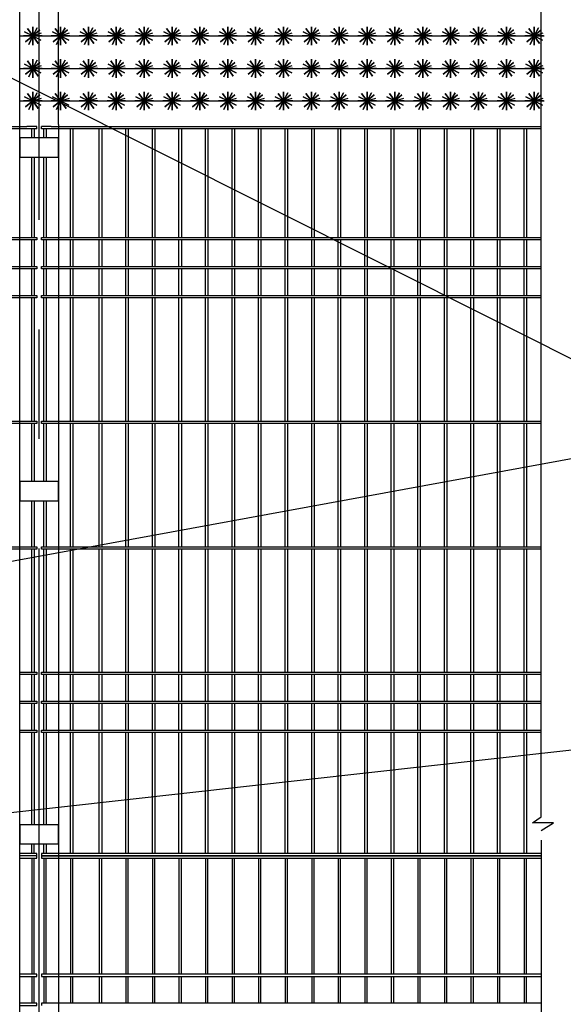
# Model space of a CAD drawing. Header units: inches. Extents: x 9403 to 10041, y 45 to 1090.
# Tile 16 of 41: x 9661 to 9693, y 313 to 370. Entities that reach past the tile are written whole.
import ezdxf

# ---------------------------------------------------------------- set-up
doc = ezdxf.new("R2010")
doc.units = ezdxf.units.IN
doc.header["$MEASUREMENT"] = 0
doc.linetypes.add('CENTER', pattern=[50.8, 31.75, -6.35, 6.35, -6.35])
doc.linetypes.add('K5LT_BASIC', pattern=[0])
doc.layers.add('Системный слой VIEW1', color=7, linetype='Continuous')

msp = doc.modelspace()

# ---------------------------------------------------------------- linework, layer by layer
at = {"color": 3}
for p, q in [((9691.304, 323.377), (9691.304, 373.092)), ((9690.813, 323.03), (9691.304, 323.377)), ((9692.021, 323.03), (9690.813, 323.03)), ((9691.304, 322.573), (9692.021, 323.03)), ((9691.304, 322.018), (9691.304, 277.384))]:
    msp.add_line(p, q, dxfattribs=at)
at = {"color": 2, "linetype": 'CENTER'}
msp.add_line((9662.184, 256.384), (9662.184, 363.472), dxfattribs=at)
for p, q in [((9661.768, 321.255), (9661.768, 321.799)), ((9661.908, 321.255), (9661.908, 321.799))]:
    msp.add_line(p, q)
at = {"linetype": 'ByBlock'}
for points in [[(9662.184, 363.472), (9662.184, 374.481)], [(9701.505, 345.691), (9656.176, 368.393)], [(9662.048, 363.255), (9662.048, 363.395)], [(9662.32, 363.255), (9662.32, 363.395)], [(9662.048, 321.115), (9661.085, 321.115)]]:
    msp.add_lwpolyline(points, dxfattribs=at)
at = {"color": 5, "lineweight": 30}
for points in [[(9661.064, 363.512), (9661.064, 373.229)], [(9663.304, 363.512), (9663.304, 373.229)]]:
    msp.add_lwpolyline(points, dxfattribs=at)
for points in [[(9661.819, 368.642), (9662.227, 368.994), (9661.819, 368.642), (9661.506, 369.08), (9661.819, 368.642), (9661.395, 368.31), (9661.819, 368.642), (9662.132, 368.203), (9661.819, 368.642), (9662.358, 368.642), (9661.281, 368.642), (9661.819, 368.642), (9661.819, 368.103), (9661.819, 369.18), (9661.819, 368.642), (9662.298, 368.395), (9661.341, 368.888), (9661.819, 368.642), (9661.589, 368.155), (9661.819, 368.642), (9662.077, 369.115), (9661.819, 368.642), (9662.33, 368.814)], [(9663.436, 368.642), (9663.843, 368.994), (9663.436, 368.642), (9663.122, 369.08), (9663.436, 368.642), (9663.011, 368.31), (9663.436, 368.642), (9663.749, 368.203), (9663.436, 368.642), (9663.974, 368.642), (9662.897, 368.642), (9663.436, 368.642), (9663.436, 368.103), (9663.436, 369.18), (9663.436, 368.642), (9663.914, 368.395), (9662.957, 368.888), (9663.436, 368.642), (9663.205, 368.155), (9663.436, 368.642), (9663.693, 369.115), (9663.436, 368.642), (9663.946, 368.814)], [(9665.052, 368.642), (9665.459, 368.994), (9665.052, 368.642), (9664.739, 369.08), (9665.052, 368.642), (9664.627, 368.31), (9665.052, 368.642), (9665.365, 368.203), (9665.052, 368.642), (9665.59, 368.642), (9664.513, 368.642), (9665.052, 368.642), (9665.052, 368.103), (9665.052, 369.18), (9665.052, 368.642), (9665.531, 368.395), (9664.573, 368.888), (9665.052, 368.642), (9664.821, 368.155), (9665.052, 368.642), (9665.309, 369.115), (9665.052, 368.642), (9665.562, 368.814)], [(9666.668, 368.642), (9667.075, 368.994), (9666.668, 368.642), (9666.355, 369.08), (9666.668, 368.642), (9666.243, 368.31), (9666.668, 368.642), (9666.981, 368.203), (9666.668, 368.642), (9667.207, 368.642), (9666.129, 368.642), (9666.668, 368.642), (9666.668, 368.103), (9666.668, 369.18), (9666.668, 368.642), (9667.147, 368.395), (9666.189, 368.888), (9666.668, 368.642), (9666.437, 368.155), (9666.668, 368.642), (9666.925, 369.115), (9666.668, 368.642), (9667.178, 368.814)], [(9668.284, 368.642), (9668.692, 368.994), (9668.284, 368.642), (9667.971, 369.08), (9668.284, 368.642), (9667.859, 368.31), (9668.284, 368.642), (9668.597, 368.203), (9668.284, 368.642), (9668.823, 368.642), (9667.745, 368.642), (9668.284, 368.642), (9668.284, 368.103), (9668.284, 369.18), (9668.284, 368.642), (9668.763, 368.395), (9667.805, 368.888), (9668.284, 368.642), (9668.053, 368.155), (9668.284, 368.642), (9668.541, 369.115), (9668.284, 368.642), (9668.795, 368.814)], [(9669.9, 368.642), (9670.308, 368.994), (9669.9, 368.642), (9669.587, 369.08), (9669.9, 368.642), (9669.475, 368.31), (9669.9, 368.642), (9670.213, 368.203), (9669.9, 368.642), (9670.439, 368.642), (9669.361, 368.642), (9669.9, 368.642), (9669.9, 368.103), (9669.9, 369.18), (9669.9, 368.642), (9670.379, 368.395), (9669.421, 368.888), (9669.9, 368.642), (9669.67, 368.155), (9669.9, 368.642), (9670.158, 369.115), (9669.9, 368.642), (9670.411, 368.814)], [(9671.516, 368.642), (9671.924, 368.994), (9671.516, 368.642), (9671.203, 369.08), (9671.516, 368.642), (9671.092, 368.31), (9671.516, 368.642), (9671.829, 368.203), (9671.516, 368.642), (9672.055, 368.642), (9670.978, 368.642), (9671.516, 368.642), (9671.516, 368.103), (9671.516, 369.18), (9671.516, 368.642), (9671.995, 368.395), (9671.038, 368.888), (9671.516, 368.642), (9671.286, 368.155), (9671.516, 368.642), (9671.774, 369.115), (9671.516, 368.642), (9672.027, 368.814)], [(9673.133, 368.642), (9673.54, 368.994), (9673.133, 368.642), (9672.819, 369.08), (9673.133, 368.642), (9672.708, 368.31), (9673.133, 368.642), (9673.446, 368.203), (9673.133, 368.642), (9673.671, 368.642), (9672.594, 368.642), (9673.133, 368.642), (9673.133, 368.103), (9673.133, 369.18), (9673.133, 368.642), (9673.611, 368.395), (9672.654, 368.888), (9673.133, 368.642), (9672.902, 368.155), (9673.133, 368.642), (9673.39, 369.115), (9673.133, 368.642), (9673.643, 368.814)], [(9674.749, 368.642), (9675.156, 368.994), (9674.749, 368.642), (9674.436, 369.08), (9674.749, 368.642), (9674.324, 368.31), (9674.749, 368.642), (9675.062, 368.203), (9674.749, 368.642), (9675.287, 368.642), (9674.21, 368.642), (9674.749, 368.642), (9674.749, 368.103), (9674.749, 369.18), (9674.749, 368.642), (9675.228, 368.395), (9674.27, 368.888), (9674.749, 368.642), (9674.518, 368.155), (9674.749, 368.642), (9675.006, 369.115), (9674.749, 368.642), (9675.259, 368.814)], [(9676.365, 368.642), (9676.772, 368.994), (9676.365, 368.642), (9676.052, 369.08), (9676.365, 368.642), (9675.94, 368.31), (9676.365, 368.642), (9676.678, 368.203), (9676.365, 368.642), (9676.904, 368.642), (9675.826, 368.642), (9676.365, 368.642), (9676.365, 368.103), (9676.365, 369.18), (9676.365, 368.642), (9676.844, 368.395), (9675.886, 368.888), (9676.365, 368.642), (9676.134, 368.155), (9676.365, 368.642), (9676.622, 369.115), (9676.365, 368.642), (9676.875, 368.814)], [(9677.981, 368.642), (9678.389, 368.994), (9677.981, 368.642), (9677.668, 369.08), (9677.981, 368.642), (9677.556, 368.31), (9677.981, 368.642), (9678.294, 368.203), (9677.981, 368.642), (9678.52, 368.642), (9677.442, 368.642), (9677.981, 368.642), (9677.981, 368.103), (9677.981, 369.18), (9677.981, 368.642), (9678.46, 368.395), (9677.502, 368.888), (9677.981, 368.642), (9677.75, 368.155), (9677.981, 368.642), (9678.238, 369.115), (9677.981, 368.642), (9678.492, 368.814)], [(9679.597, 368.642), (9680.005, 368.994), (9679.597, 368.642), (9679.284, 369.08), (9679.597, 368.642), (9679.172, 368.31), (9679.597, 368.642), (9679.91, 368.203), (9679.597, 368.642), (9680.136, 368.642), (9679.058, 368.642), (9679.597, 368.642), (9679.597, 368.103), (9679.597, 369.18), (9679.597, 368.642), (9680.076, 368.395), (9679.118, 368.888), (9679.597, 368.642), (9679.367, 368.155), (9679.597, 368.642), (9679.855, 369.115), (9679.597, 368.642), (9680.108, 368.814)], [(9681.213, 368.642), (9681.621, 368.994), (9681.213, 368.642), (9680.9, 369.08), (9681.213, 368.642), (9680.789, 368.31), (9681.213, 368.642), (9681.526, 368.203), (9681.213, 368.642), (9681.752, 368.642), (9680.675, 368.642), (9681.213, 368.642), (9681.213, 368.103), (9681.213, 369.18), (9681.213, 368.642), (9681.692, 368.395), (9680.735, 368.888), (9681.213, 368.642), (9680.983, 368.155), (9681.213, 368.642), (9681.471, 369.115), (9681.213, 368.642), (9681.724, 368.814)], [(9682.83, 368.642), (9683.237, 368.994), (9682.83, 368.642), (9682.516, 369.08), (9682.83, 368.642), (9682.405, 368.31), (9682.83, 368.642), (9683.143, 368.203), (9682.83, 368.642), (9683.368, 368.642), (9682.291, 368.642), (9682.83, 368.642), (9682.83, 368.103), (9682.83, 369.18), (9682.83, 368.642), (9683.308, 368.395), (9682.351, 368.888), (9682.83, 368.642), (9682.599, 368.155), (9682.83, 368.642), (9683.087, 369.115), (9682.83, 368.642), (9683.34, 368.814)], [(9684.446, 368.642), (9684.853, 368.994), (9684.446, 368.642), (9684.133, 369.08), (9684.446, 368.642), (9684.021, 368.31), (9684.446, 368.642), (9684.759, 368.203), (9684.446, 368.642), (9684.984, 368.642), (9683.907, 368.642), (9684.446, 368.642), (9684.446, 368.103), (9684.446, 369.18), (9684.446, 368.642), (9684.925, 368.395), (9683.967, 368.888), (9684.446, 368.642), (9684.215, 368.155), (9684.446, 368.642), (9684.703, 369.115), (9684.446, 368.642), (9684.956, 368.814)], [(9686.062, 368.642), (9686.469, 368.994), (9686.062, 368.642), (9685.749, 369.08), (9686.062, 368.642), (9685.637, 368.31), (9686.062, 368.642), (9686.375, 368.203), (9686.062, 368.642), (9686.601, 368.642), (9685.523, 368.642), (9686.062, 368.642), (9686.062, 368.103), (9686.062, 369.18), (9686.062, 368.642), (9686.541, 368.395), (9685.583, 368.888), (9686.062, 368.642), (9685.831, 368.155), (9686.062, 368.642), (9686.319, 369.115), (9686.062, 368.642), (9686.572, 368.814)], [(9687.678, 368.642), (9688.086, 368.994), (9687.678, 368.642), (9687.365, 369.08), (9687.678, 368.642), (9687.253, 368.31), (9687.678, 368.642), (9687.991, 368.203), (9687.678, 368.642), (9688.217, 368.642), (9687.139, 368.642), (9687.678, 368.642), (9687.678, 368.103), (9687.678, 369.18), (9687.678, 368.642), (9688.157, 368.395), (9687.199, 368.888), (9687.678, 368.642), (9687.447, 368.155), (9687.678, 368.642), (9687.935, 369.115), (9687.678, 368.642), (9688.189, 368.814)], [(9689.294, 368.642), (9689.702, 368.994), (9689.294, 368.642), (9688.981, 369.08), (9689.294, 368.642), (9688.869, 368.31), (9689.294, 368.642), (9689.607, 368.203), (9689.294, 368.642), (9689.833, 368.642), (9688.755, 368.642), (9689.294, 368.642), (9689.294, 368.103), (9689.294, 369.18), (9689.294, 368.642), (9689.773, 368.395), (9688.815, 368.888), (9689.294, 368.642), (9689.064, 368.155), (9689.294, 368.642), (9689.552, 369.115), (9689.294, 368.642), (9689.805, 368.814)], [(9690.91, 368.642), (9691.318, 368.994), (9690.91, 368.642), (9690.597, 369.08), (9690.91, 368.642), (9690.486, 368.31), (9690.91, 368.642), (9691.223, 368.203), (9690.91, 368.642), (9691.449, 368.642), (9690.372, 368.642), (9690.91, 368.642), (9690.91, 368.103), (9690.91, 369.18), (9690.91, 368.642), (9691.389, 368.395), (9690.432, 368.888), (9690.91, 368.642), (9690.68, 368.155), (9690.91, 368.642), (9691.168, 369.115), (9690.91, 368.642), (9691.421, 368.814)], [(9661.064, 368.642), (9691.489, 368.642)], [(9661.819, 366.756), (9662.227, 367.109), (9661.819, 366.756), (9661.506, 367.195), (9661.819, 366.756), (9661.395, 366.425), (9661.819, 366.756), (9662.132, 366.318), (9661.819, 366.756), (9662.358, 366.756), (9661.281, 366.756), (9661.819, 366.756), (9661.819, 366.218), (9661.819, 367.295), (9661.819, 366.756), (9662.298, 366.509), (9661.341, 367.003), (9661.819, 366.756), (9661.589, 366.269), (9661.819, 366.756), (9662.077, 367.23), (9661.819, 366.756), (9662.33, 366.928)], [(9663.436, 366.756), (9663.843, 367.109), (9663.436, 366.756), (9663.122, 367.195), (9663.436, 366.756), (9663.011, 366.425), (9663.436, 366.756), (9663.749, 366.318), (9663.436, 366.756), (9663.974, 366.756), (9662.897, 366.756), (9663.436, 366.756), (9663.436, 366.218), (9663.436, 367.295), (9663.436, 366.756), (9663.914, 366.509), (9662.957, 367.003), (9663.436, 366.756), (9663.205, 366.269), (9663.436, 366.756), (9663.693, 367.23), (9663.436, 366.756), (9663.946, 366.928)], [(9665.052, 366.756), (9665.459, 367.109), (9665.052, 366.756), (9664.739, 367.195), (9665.052, 366.756), (9664.627, 366.425), (9665.052, 366.756), (9665.365, 366.318), (9665.052, 366.756), (9665.59, 366.756), (9664.513, 366.756), (9665.052, 366.756), (9665.052, 366.218), (9665.052, 367.295), (9665.052, 366.756), (9665.531, 366.509), (9664.573, 367.003), (9665.052, 366.756), (9664.821, 366.269), (9665.052, 366.756), (9665.309, 367.23), (9665.052, 366.756), (9665.562, 366.928)], [(9666.668, 366.756), (9667.075, 367.109), (9666.668, 366.756), (9666.355, 367.195), (9666.668, 366.756), (9666.243, 366.425), (9666.668, 366.756), (9666.981, 366.318), (9666.668, 366.756), (9667.207, 366.756), (9666.129, 366.756), (9666.668, 366.756), (9666.668, 366.218), (9666.668, 367.295), (9666.668, 366.756), (9667.147, 366.509), (9666.189, 367.003), (9666.668, 366.756), (9666.437, 366.269), (9666.668, 366.756), (9666.925, 367.23), (9666.668, 366.756), (9667.178, 366.928)], [(9668.284, 366.756), (9668.692, 367.109), (9668.284, 366.756), (9667.971, 367.195), (9668.284, 366.756), (9667.859, 366.425), (9668.284, 366.756), (9668.597, 366.318), (9668.284, 366.756), (9668.823, 366.756), (9667.745, 366.756), (9668.284, 366.756), (9668.284, 366.218), (9668.284, 367.295), (9668.284, 366.756), (9668.763, 366.509), (9667.805, 367.003), (9668.284, 366.756), (9668.053, 366.269), (9668.284, 366.756), (9668.541, 367.23), (9668.284, 366.756), (9668.795, 366.928)], [(9669.9, 366.756), (9670.308, 367.109), (9669.9, 366.756), (9669.587, 367.195), (9669.9, 366.756), (9669.475, 366.425), (9669.9, 366.756), (9670.213, 366.318), (9669.9, 366.756), (9670.439, 366.756), (9669.361, 366.756), (9669.9, 366.756), (9669.9, 366.218), (9669.9, 367.295), (9669.9, 366.756), (9670.379, 366.509), (9669.421, 367.003), (9669.9, 366.756), (9669.67, 366.269), (9669.9, 366.756), (9670.158, 367.23), (9669.9, 366.756), (9670.411, 366.928)], [(9671.516, 366.756), (9671.924, 367.109), (9671.516, 366.756), (9671.203, 367.195), (9671.516, 366.756), (9671.092, 366.425), (9671.516, 366.756), (9671.829, 366.318), (9671.516, 366.756), (9672.055, 366.756), (9670.978, 366.756), (9671.516, 366.756), (9671.516, 366.218), (9671.516, 367.295), (9671.516, 366.756), (9671.995, 366.509), (9671.038, 367.003), (9671.516, 366.756), (9671.286, 366.269), (9671.516, 366.756), (9671.774, 367.23), (9671.516, 366.756), (9672.027, 366.928)], [(9673.133, 366.756), (9673.54, 367.109), (9673.133, 366.756), (9672.819, 367.195), (9673.133, 366.756), (9672.708, 366.425), (9673.133, 366.756), (9673.446, 366.318), (9673.133, 366.756), (9673.671, 366.756), (9672.594, 366.756), (9673.133, 366.756), (9673.133, 366.218), (9673.133, 367.295), (9673.133, 366.756), (9673.611, 366.509), (9672.654, 367.003), (9673.133, 366.756), (9672.902, 366.269), (9673.133, 366.756), (9673.39, 367.23), (9673.133, 366.756), (9673.643, 366.928)], [(9674.749, 366.756), (9675.156, 367.109), (9674.749, 366.756), (9674.436, 367.195), (9674.749, 366.756), (9674.324, 366.425), (9674.749, 366.756), (9675.062, 366.318), (9674.749, 366.756), (9675.287, 366.756), (9674.21, 366.756), (9674.749, 366.756), (9674.749, 366.218), (9674.749, 367.295), (9674.749, 366.756), (9675.228, 366.509), (9674.27, 367.003), (9674.749, 366.756), (9674.518, 366.269), (9674.749, 366.756), (9675.006, 367.23), (9674.749, 366.756), (9675.259, 366.928)], [(9676.365, 366.756), (9676.772, 367.109), (9676.365, 366.756), (9676.052, 367.195), (9676.365, 366.756), (9675.94, 366.425), (9676.365, 366.756), (9676.678, 366.318), (9676.365, 366.756), (9676.904, 366.756), (9675.826, 366.756), (9676.365, 366.756), (9676.365, 366.218), (9676.365, 367.295), (9676.365, 366.756), (9676.844, 366.509), (9675.886, 367.003), (9676.365, 366.756), (9676.134, 366.269), (9676.365, 366.756), (9676.622, 367.23), (9676.365, 366.756), (9676.875, 366.928)], [(9677.981, 366.756), (9678.389, 367.109), (9677.981, 366.756), (9677.668, 367.195), (9677.981, 366.756), (9677.556, 366.425), (9677.981, 366.756), (9678.294, 366.318), (9677.981, 366.756), (9678.52, 366.756), (9677.442, 366.756), (9677.981, 366.756), (9677.981, 366.218), (9677.981, 367.295), (9677.981, 366.756), (9678.46, 366.509), (9677.502, 367.003), (9677.981, 366.756), (9677.75, 366.269), (9677.981, 366.756), (9678.238, 367.23), (9677.981, 366.756), (9678.492, 366.928)], [(9679.597, 366.756), (9680.005, 367.109), (9679.597, 366.756), (9679.284, 367.195), (9679.597, 366.756), (9679.172, 366.425), (9679.597, 366.756), (9679.91, 366.318), (9679.597, 366.756), (9680.136, 366.756), (9679.058, 366.756), (9679.597, 366.756), (9679.597, 366.218), (9679.597, 367.295), (9679.597, 366.756), (9680.076, 366.509), (9679.118, 367.003), (9679.597, 366.756), (9679.367, 366.269), (9679.597, 366.756), (9679.855, 367.23), (9679.597, 366.756), (9680.108, 366.928)], [(9681.213, 366.756), (9681.621, 367.109), (9681.213, 366.756), (9680.9, 367.195), (9681.213, 366.756), (9680.789, 366.425), (9681.213, 366.756), (9681.526, 366.318), (9681.213, 366.756), (9681.752, 366.756), (9680.675, 366.756), (9681.213, 366.756), (9681.213, 366.218), (9681.213, 367.295), (9681.213, 366.756), (9681.692, 366.509), (9680.735, 367.003), (9681.213, 366.756), (9680.983, 366.269), (9681.213, 366.756), (9681.471, 367.23), (9681.213, 366.756), (9681.724, 366.928)], [(9682.83, 366.756), (9683.237, 367.109), (9682.83, 366.756), (9682.516, 367.195), (9682.83, 366.756), (9682.405, 366.425), (9682.83, 366.756), (9683.143, 366.318), (9682.83, 366.756), (9683.368, 366.756), (9682.291, 366.756), (9682.83, 366.756), (9682.83, 366.218), (9682.83, 367.295), (9682.83, 366.756), (9683.308, 366.509), (9682.351, 367.003), (9682.83, 366.756), (9682.599, 366.269), (9682.83, 366.756), (9683.087, 367.23), (9682.83, 366.756), (9683.34, 366.928)], [(9684.446, 366.756), (9684.853, 367.109), (9684.446, 366.756), (9684.133, 367.195), (9684.446, 366.756), (9684.021, 366.425), (9684.446, 366.756), (9684.759, 366.318), (9684.446, 366.756), (9684.984, 366.756), (9683.907, 366.756), (9684.446, 366.756), (9684.446, 366.218), (9684.446, 367.295), (9684.446, 366.756), (9684.925, 366.509), (9683.967, 367.003), (9684.446, 366.756), (9684.215, 366.269), (9684.446, 366.756), (9684.703, 367.23), (9684.446, 366.756), (9684.956, 366.928)], [(9686.062, 366.756), (9686.469, 367.109), (9686.062, 366.756), (9685.749, 367.195), (9686.062, 366.756), (9685.637, 366.425), (9686.062, 366.756), (9686.375, 366.318), (9686.062, 366.756), (9686.601, 366.756), (9685.523, 366.756), (9686.062, 366.756), (9686.062, 366.218), (9686.062, 367.295), (9686.062, 366.756), (9686.541, 366.509), (9685.583, 367.003), (9686.062, 366.756), (9685.831, 366.269), (9686.062, 366.756), (9686.319, 367.23), (9686.062, 366.756), (9686.572, 366.928)], [(9687.678, 366.756), (9688.086, 367.109), (9687.678, 366.756), (9687.365, 367.195), (9687.678, 366.756), (9687.253, 366.425), (9687.678, 366.756), (9687.991, 366.318), (9687.678, 366.756), (9688.217, 366.756), (9687.139, 366.756), (9687.678, 366.756), (9687.678, 366.218), (9687.678, 367.295), (9687.678, 366.756), (9688.157, 366.509), (9687.199, 367.003), (9687.678, 366.756), (9687.447, 366.269), (9687.678, 366.756), (9687.935, 367.23), (9687.678, 366.756), (9688.189, 366.928)], [(9689.294, 366.756), (9689.702, 367.109), (9689.294, 366.756), (9688.981, 367.195), (9689.294, 366.756), (9688.869, 366.425), (9689.294, 366.756), (9689.607, 366.318), (9689.294, 366.756), (9689.833, 366.756), (9688.755, 366.756), (9689.294, 366.756), (9689.294, 366.218), (9689.294, 367.295), (9689.294, 366.756), (9689.773, 366.509), (9688.815, 367.003), (9689.294, 366.756), (9689.064, 366.269), (9689.294, 366.756), (9689.552, 367.23), (9689.294, 366.756), (9689.805, 366.928)], [(9690.91, 366.756), (9691.318, 367.109), (9690.91, 366.756), (9690.597, 367.195), (9690.91, 366.756), (9690.486, 366.425), (9690.91, 366.756), (9691.223, 366.318), (9690.91, 366.756), (9691.449, 366.756), (9690.372, 366.756), (9690.91, 366.756), (9690.91, 366.218), (9690.91, 367.295), (9690.91, 366.756), (9691.389, 366.509), (9690.432, 367.003), (9690.91, 366.756), (9690.68, 366.269), (9690.91, 366.756), (9691.168, 367.23), (9690.91, 366.756), (9691.421, 366.928)], [(9661.064, 366.756), (9691.489, 366.756)], [(9661.819, 364.871), (9662.227, 365.223), (9661.819, 364.871), (9661.506, 365.309), (9661.819, 364.871), (9661.395, 364.539), (9661.819, 364.871), (9662.132, 364.432), (9661.819, 364.871), (9662.358, 364.871), (9661.281, 364.871), (9661.819, 364.871), (9661.819, 364.332), (9661.819, 365.41), (9661.819, 364.871), (9662.298, 364.624), (9661.341, 365.118), (9661.819, 364.871), (9661.589, 364.384), (9661.819, 364.871), (9662.077, 365.344), (9661.819, 364.871), (9662.33, 365.043)], [(9663.436, 364.871), (9663.843, 365.223), (9663.436, 364.871), (9663.122, 365.309), (9663.436, 364.871), (9663.011, 364.539), (9663.436, 364.871), (9663.749, 364.432), (9663.436, 364.871), (9663.974, 364.871), (9662.897, 364.871), (9663.436, 364.871), (9663.436, 364.332), (9663.436, 365.41), (9663.436, 364.871), (9663.914, 364.624), (9662.957, 365.118), (9663.436, 364.871), (9663.205, 364.384), (9663.436, 364.871), (9663.693, 365.344), (9663.436, 364.871), (9663.946, 365.043)], [(9665.052, 364.871), (9665.459, 365.223), (9665.052, 364.871), (9664.739, 365.309), (9665.052, 364.871), (9664.627, 364.539), (9665.052, 364.871), (9665.365, 364.432), (9665.052, 364.871), (9665.59, 364.871), (9664.513, 364.871), (9665.052, 364.871), (9665.052, 364.332), (9665.052, 365.41), (9665.052, 364.871), (9665.531, 364.624), (9664.573, 365.118), (9665.052, 364.871), (9664.821, 364.384), (9665.052, 364.871), (9665.309, 365.344), (9665.052, 364.871), (9665.562, 365.043)], [(9666.668, 364.871), (9667.075, 365.223), (9666.668, 364.871), (9666.355, 365.309), (9666.668, 364.871), (9666.243, 364.539), (9666.668, 364.871), (9666.981, 364.432), (9666.668, 364.871), (9667.207, 364.871), (9666.129, 364.871), (9666.668, 364.871), (9666.668, 364.332), (9666.668, 365.41), (9666.668, 364.871), (9667.147, 364.624), (9666.189, 365.118), (9666.668, 364.871), (9666.437, 364.384), (9666.668, 364.871), (9666.925, 365.344), (9666.668, 364.871), (9667.178, 365.043)], [(9668.284, 364.871), (9668.692, 365.223), (9668.284, 364.871), (9667.971, 365.309), (9668.284, 364.871), (9667.859, 364.539), (9668.284, 364.871), (9668.597, 364.432), (9668.284, 364.871), (9668.823, 364.871), (9667.745, 364.871), (9668.284, 364.871), (9668.284, 364.332), (9668.284, 365.41), (9668.284, 364.871), (9668.763, 364.624), (9667.805, 365.118), (9668.284, 364.871), (9668.053, 364.384), (9668.284, 364.871), (9668.541, 365.344), (9668.284, 364.871), (9668.795, 365.043)], [(9669.9, 364.871), (9670.308, 365.223), (9669.9, 364.871), (9669.587, 365.309), (9669.9, 364.871), (9669.475, 364.539), (9669.9, 364.871), (9670.213, 364.432), (9669.9, 364.871), (9670.439, 364.871), (9669.361, 364.871), (9669.9, 364.871), (9669.9, 364.332), (9669.9, 365.41), (9669.9, 364.871), (9670.379, 364.624), (9669.421, 365.118), (9669.9, 364.871), (9669.67, 364.384), (9669.9, 364.871), (9670.158, 365.344), (9669.9, 364.871), (9670.411, 365.043)], [(9671.516, 364.871), (9671.924, 365.223), (9671.516, 364.871), (9671.203, 365.309), (9671.516, 364.871), (9671.092, 364.539), (9671.516, 364.871), (9671.829, 364.432), (9671.516, 364.871), (9672.055, 364.871), (9670.978, 364.871), (9671.516, 364.871), (9671.516, 364.332), (9671.516, 365.41), (9671.516, 364.871), (9671.995, 364.624), (9671.038, 365.118), (9671.516, 364.871), (9671.286, 364.384), (9671.516, 364.871), (9671.774, 365.344), (9671.516, 364.871), (9672.027, 365.043)], [(9673.133, 364.871), (9673.54, 365.223), (9673.133, 364.871), (9672.819, 365.309), (9673.133, 364.871), (9672.708, 364.539), (9673.133, 364.871), (9673.446, 364.432), (9673.133, 364.871), (9673.671, 364.871), (9672.594, 364.871), (9673.133, 364.871), (9673.133, 364.332), (9673.133, 365.41), (9673.133, 364.871), (9673.611, 364.624), (9672.654, 365.118), (9673.133, 364.871), (9672.902, 364.384), (9673.133, 364.871), (9673.39, 365.344), (9673.133, 364.871), (9673.643, 365.043)], [(9674.749, 364.871), (9675.156, 365.223), (9674.749, 364.871), (9674.436, 365.309), (9674.749, 364.871), (9674.324, 364.539), (9674.749, 364.871), (9675.062, 364.432), (9674.749, 364.871), (9675.287, 364.871), (9674.21, 364.871), (9674.749, 364.871), (9674.749, 364.332), (9674.749, 365.41), (9674.749, 364.871), (9675.228, 364.624), (9674.27, 365.118), (9674.749, 364.871), (9674.518, 364.384), (9674.749, 364.871), (9675.006, 365.344), (9674.749, 364.871), (9675.259, 365.043)], [(9676.365, 364.871), (9676.772, 365.223), (9676.365, 364.871), (9676.052, 365.309), (9676.365, 364.871), (9675.94, 364.539), (9676.365, 364.871), (9676.678, 364.432), (9676.365, 364.871), (9676.904, 364.871), (9675.826, 364.871), (9676.365, 364.871), (9676.365, 364.332), (9676.365, 365.41), (9676.365, 364.871), (9676.844, 364.624), (9675.886, 365.118), (9676.365, 364.871), (9676.134, 364.384), (9676.365, 364.871), (9676.622, 365.344), (9676.365, 364.871), (9676.875, 365.043)], [(9677.981, 364.871), (9678.389, 365.223), (9677.981, 364.871), (9677.668, 365.309), (9677.981, 364.871), (9677.556, 364.539), (9677.981, 364.871), (9678.294, 364.432), (9677.981, 364.871), (9678.52, 364.871), (9677.442, 364.871), (9677.981, 364.871), (9677.981, 364.332), (9677.981, 365.41), (9677.981, 364.871), (9678.46, 364.624), (9677.502, 365.118), (9677.981, 364.871), (9677.75, 364.384), (9677.981, 364.871), (9678.238, 365.344), (9677.981, 364.871), (9678.492, 365.043)], [(9679.597, 364.871), (9680.005, 365.223), (9679.597, 364.871), (9679.284, 365.309), (9679.597, 364.871), (9679.172, 364.539), (9679.597, 364.871), (9679.91, 364.432), (9679.597, 364.871), (9680.136, 364.871), (9679.058, 364.871), (9679.597, 364.871), (9679.597, 364.332), (9679.597, 365.41), (9679.597, 364.871), (9680.076, 364.624), (9679.118, 365.118), (9679.597, 364.871), (9679.367, 364.384), (9679.597, 364.871), (9679.855, 365.344), (9679.597, 364.871), (9680.108, 365.043)], [(9681.213, 364.871), (9681.621, 365.223), (9681.213, 364.871), (9680.9, 365.309), (9681.213, 364.871), (9680.789, 364.539), (9681.213, 364.871), (9681.526, 364.432), (9681.213, 364.871), (9681.752, 364.871), (9680.675, 364.871), (9681.213, 364.871), (9681.213, 364.332), (9681.213, 365.41), (9681.213, 364.871), (9681.692, 364.624), (9680.735, 365.118), (9681.213, 364.871), (9680.983, 364.384), (9681.213, 364.871), (9681.471, 365.344), (9681.213, 364.871), (9681.724, 365.043)], [(9682.83, 364.871), (9683.237, 365.223), (9682.83, 364.871), (9682.516, 365.309), (9682.83, 364.871), (9682.405, 364.539), (9682.83, 364.871), (9683.143, 364.432), (9682.83, 364.871), (9683.368, 364.871), (9682.291, 364.871), (9682.83, 364.871), (9682.83, 364.332), (9682.83, 365.41), (9682.83, 364.871), (9683.308, 364.624), (9682.351, 365.118), (9682.83, 364.871), (9682.599, 364.384), (9682.83, 364.871), (9683.087, 365.344), (9682.83, 364.871), (9683.34, 365.043)], [(9684.446, 364.871), (9684.853, 365.223), (9684.446, 364.871), (9684.133, 365.309), (9684.446, 364.871), (9684.021, 364.539), (9684.446, 364.871), (9684.759, 364.432), (9684.446, 364.871), (9684.984, 364.871), (9683.907, 364.871), (9684.446, 364.871), (9684.446, 364.332), (9684.446, 365.41), (9684.446, 364.871), (9684.925, 364.624), (9683.967, 365.118), (9684.446, 364.871), (9684.215, 364.384), (9684.446, 364.871), (9684.703, 365.344), (9684.446, 364.871), (9684.956, 365.043)], [(9686.062, 364.871), (9686.469, 365.223), (9686.062, 364.871), (9685.749, 365.309), (9686.062, 364.871), (9685.637, 364.539), (9686.062, 364.871), (9686.375, 364.432), (9686.062, 364.871), (9686.601, 364.871), (9685.523, 364.871), (9686.062, 364.871), (9686.062, 364.332), (9686.062, 365.41), (9686.062, 364.871), (9686.541, 364.624), (9685.583, 365.118), (9686.062, 364.871), (9685.831, 364.384), (9686.062, 364.871), (9686.319, 365.344), (9686.062, 364.871), (9686.572, 365.043)], [(9687.678, 364.871), (9688.086, 365.223), (9687.678, 364.871), (9687.365, 365.309), (9687.678, 364.871), (9687.253, 364.539), (9687.678, 364.871), (9687.991, 364.432), (9687.678, 364.871), (9688.217, 364.871), (9687.139, 364.871), (9687.678, 364.871), (9687.678, 364.332), (9687.678, 365.41), (9687.678, 364.871), (9688.157, 364.624), (9687.199, 365.118), (9687.678, 364.871), (9687.447, 364.384), (9687.678, 364.871), (9687.935, 365.344), (9687.678, 364.871), (9688.189, 365.043)], [(9689.294, 364.871), (9689.702, 365.223), (9689.294, 364.871), (9688.981, 365.309), (9689.294, 364.871), (9688.869, 364.539), (9689.294, 364.871), (9689.607, 364.432), (9689.294, 364.871), (9689.833, 364.871), (9688.755, 364.871), (9689.294, 364.871), (9689.294, 364.332), (9689.294, 365.41), (9689.294, 364.871), (9689.773, 364.624), (9688.815, 365.118), (9689.294, 364.871), (9689.064, 364.384), (9689.294, 364.871), (9689.552, 365.344), (9689.294, 364.871), (9689.805, 365.043)], [(9690.91, 364.871), (9691.318, 365.223), (9690.91, 364.871), (9690.597, 365.309), (9690.91, 364.871), (9690.486, 364.539), (9690.91, 364.871), (9691.223, 364.432), (9690.91, 364.871), (9691.449, 364.871), (9690.372, 364.871), (9690.91, 364.871), (9690.91, 364.332), (9690.91, 365.41), (9690.91, 364.871), (9691.389, 364.624), (9690.432, 365.118), (9690.91, 364.871), (9690.68, 364.384), (9690.91, 364.871), (9691.168, 365.344), (9690.91, 364.871), (9691.421, 365.043)], [(9661.064, 364.871), (9691.489, 364.871)]]:
    msp.add_lwpolyline(points)
at = {"color": 188}
for points in [[(9661.613, 363.255), (9575.248, 363.255)], [(9662.048, 363.395), (9661.484, 363.395)], [(9662.048, 363.255), (9661.484, 363.255)], [(9662.884, 363.395), (9662.32, 363.395)], [(9662.884, 363.255), (9662.32, 363.255)], [(9644.968, 335.325), (9701.505, 345.691)], [(9660.017, 323.566), (9705.889, 328.693), (9712.861, 328.693)]]:
    msp.add_lwpolyline(points, dxfattribs=at)
at = {"layer": 'Системный слой VIEW1', "color": 5, "lineweight": 30}
for p, q in [((9661.064, 331.755), (9661.064, 363.512)), ((9661.064, 329.935), (9661.064, 331.755)), ((9661.064, 328.255), (9661.064, 329.935)), ((9661.064, 321.255), (9661.064, 328.255))]:
    msp.add_line(p, q, dxfattribs=at)
at = {"layer": 'Системный слой VIEW1', "color": 5, "linetype": 'K5LT_BASIC'}
for p, q in [((9661.064, 363.395), (9661.064, 363.512)), ((9661.064, 355.275), (9661.064, 356.815)), ((9661.064, 353.595), (9661.064, 355.135)), ((9661.064, 346.315), (9661.064, 353.455)), ((9663.304, 320.975), (9663.304, 314.255)), ((9663.304, 314.115), (9663.304, 312.575))]:
    msp.add_line(p, q, dxfattribs=at)
at = {"layer": 'Системный слой VIEW1', "linetype": 'K5LT_BASIC'}
for p, q in [((9661.768, 362.727), (9661.768, 363.255)), ((9661.908, 363.255), (9661.908, 362.727)), ((9662.46, 362.727), (9662.46, 363.255)), ((9662.6, 363.255), (9662.6, 362.727)), ((9664, 356.955), (9664, 363.255)), ((9664.14, 363.255), (9664.14, 356.955)), ((9665.68, 356.955), (9665.68, 363.255)), ((9665.82, 363.255), (9665.82, 356.955)), ((9667.22, 356.955), (9667.22, 363.255)), ((9667.36, 363.255), (9667.36, 356.955)), ((9668.76, 356.955), (9668.76, 363.255)), ((9668.9, 363.255), (9668.9, 356.955)), ((9670.3, 356.955), (9670.3, 363.255)), ((9670.44, 363.255), (9670.44, 356.955)), ((9671.84, 356.955), (9671.84, 363.255)), ((9671.98, 363.255), (9671.98, 356.955)), ((9673.38, 356.955), (9673.38, 363.255)), ((9673.52, 363.255), (9673.52, 356.955)), ((9674.92, 356.955), (9674.92, 363.255)), ((9675.06, 363.255), (9675.06, 356.955)), ((9676.46, 356.955), (9676.46, 363.255)), ((9676.6, 363.255), (9676.6, 356.955)), ((9678, 356.955), (9678, 363.255)), ((9678.14, 363.255), (9678.14, 356.955)), ((9679.54, 356.955), (9679.54, 363.255)), ((9679.68, 363.255), (9679.68, 356.955)), ((9681.08, 356.955), (9681.08, 363.255)), ((9681.22, 363.255), (9681.22, 356.955)), ((9682.62, 356.955), (9682.62, 363.255)), ((9682.76, 363.255), (9682.76, 356.955)), ((9684.16, 356.955), (9684.16, 363.255)), ((9684.3, 363.255), (9684.3, 356.955)), ((9685.7, 356.955), (9685.7, 363.255)), ((9685.84, 363.255), (9685.84, 356.955)), ((9687.24, 356.955), (9687.24, 363.255)), ((9687.38, 363.255), (9687.38, 356.955)), ((9688.78, 356.955), (9688.78, 363.255)), ((9688.92, 363.255), (9688.92, 356.955)), ((9690.32, 356.955), (9690.32, 363.255)), ((9690.46, 363.255), (9690.46, 356.955)), ((9661.768, 356.955), (9661.768, 361.607)), ((9661.908, 361.607), (9661.908, 356.955)), ((9662.46, 356.955), (9662.46, 361.607)), ((9662.6, 361.607), (9662.6, 356.955)), ((9661.768, 355.275), (9661.768, 356.815)), ((9661.908, 356.815), (9661.908, 355.275)), ((9662.32, 356.815), (9662.32, 356.955)), ((9662.46, 355.275), (9662.46, 356.815)), ((9662.6, 356.815), (9662.6, 355.275)), ((9664, 355.275), (9664, 356.815)), ((9664.14, 356.815), (9664.14, 355.275)), ((9665.68, 355.275), (9665.68, 356.815)), ((9665.82, 356.815), (9665.82, 355.275)), ((9667.22, 355.275), (9667.22, 356.815)), ((9667.36, 356.815), (9667.36, 355.275)), ((9668.76, 355.275), (9668.76, 356.815)), ((9668.9, 356.815), (9668.9, 355.275)), ((9670.3, 355.275), (9670.3, 356.815)), ((9670.44, 356.815), (9670.44, 355.275)), ((9671.84, 355.275), (9671.84, 356.815)), ((9671.98, 356.815), (9671.98, 355.275)), ((9673.38, 355.275), (9673.38, 356.815)), ((9673.52, 356.815), (9673.52, 355.275)), ((9674.92, 355.275), (9674.92, 356.815)), ((9675.06, 356.815), (9675.06, 355.275)), ((9676.46, 355.275), (9676.46, 356.815)), ((9676.6, 356.815), (9676.6, 355.275)), ((9678, 355.275), (9678, 356.815)), ((9678.14, 356.815), (9678.14, 355.275)), ((9679.54, 355.275), (9679.54, 356.815)), ((9679.68, 356.815), (9679.68, 355.275)), ((9681.08, 355.275), (9681.08, 356.815)), ((9681.22, 356.815), (9681.22, 355.275)), ((9682.62, 355.275), (9682.62, 356.815)), ((9682.76, 356.815), (9682.76, 355.275)), ((9684.16, 355.275), (9684.16, 356.815)), ((9684.3, 356.815), (9684.3, 355.275)), ((9685.7, 355.275), (9685.7, 356.815)), ((9685.84, 356.815), (9685.84, 355.275)), ((9687.24, 355.275), (9687.24, 356.815)), ((9687.38, 356.815), (9687.38, 355.275)), ((9688.78, 355.275), (9688.78, 356.815)), ((9688.92, 356.815), (9688.92, 355.275)), ((9690.32, 355.275), (9690.32, 356.815)), ((9690.46, 356.815), (9690.46, 355.275)), ((9661.768, 353.595), (9661.768, 355.135)), ((9661.908, 355.135), (9661.908, 353.595)), ((9662.32, 355.135), (9662.32, 355.275)), ((9662.46, 353.595), (9662.46, 355.135)), ((9662.6, 355.135), (9662.6, 353.595)), ((9664, 353.595), (9664, 355.135)), ((9664.14, 355.135), (9664.14, 353.595)), ((9665.68, 353.595), (9665.68, 355.135)), ((9665.82, 355.135), (9665.82, 353.595)), ((9667.22, 353.595), (9667.22, 355.135)), ((9667.36, 355.135), (9667.36, 353.595)), ((9668.76, 353.595), (9668.76, 355.135)), ((9668.9, 355.135), (9668.9, 353.595)), ((9670.3, 353.595), (9670.3, 355.135)), ((9670.44, 355.135), (9670.44, 353.595)), ((9671.84, 353.595), (9671.84, 355.135)), ((9671.98, 355.135), (9671.98, 353.595)), ((9673.38, 353.595), (9673.38, 355.135)), ((9673.52, 355.135), (9673.52, 353.595)), ((9674.92, 353.595), (9674.92, 355.135)), ((9675.06, 355.135), (9675.06, 353.595)), ((9676.46, 353.595), (9676.46, 355.135)), ((9676.6, 355.135), (9676.6, 353.595)), ((9678, 353.595), (9678, 355.135)), ((9678.14, 355.135), (9678.14, 353.595)), ((9679.54, 353.595), (9679.54, 355.135)), ((9679.68, 355.135), (9679.68, 353.595)), ((9681.08, 353.595), (9681.08, 355.135)), ((9681.22, 355.135), (9681.22, 353.595)), ((9682.62, 353.595), (9682.62, 355.135)), ((9682.76, 355.135), (9682.76, 353.595)), ((9684.16, 353.595), (9684.16, 355.135)), ((9684.3, 355.135), (9684.3, 353.595)), ((9685.7, 353.595), (9685.7, 355.135)), ((9685.84, 355.135), (9685.84, 353.595)), ((9687.24, 353.595), (9687.24, 355.135)), ((9687.38, 355.135), (9687.38, 353.595)), ((9688.78, 353.595), (9688.78, 355.135)), ((9688.92, 355.135), (9688.92, 353.595)), ((9690.32, 353.595), (9690.32, 355.135)), ((9690.46, 355.135), (9690.46, 353.595)), ((9661.768, 346.315), (9661.768, 353.455)), ((9661.908, 353.455), (9661.908, 346.315)), ((9662.32, 353.455), (9662.32, 353.595)), ((9662.46, 346.315), (9662.46, 353.455)), ((9662.6, 353.455), (9662.6, 346.315)), ((9664, 346.315), (9664, 353.455)), ((9664.14, 353.455), (9664.14, 346.315)), ((9665.68, 346.315), (9665.68, 353.455)), ((9665.82, 353.455), (9665.82, 346.315)), ((9667.22, 346.315), (9667.22, 353.455)), ((9667.36, 353.455), (9667.36, 346.315)), ((9668.76, 346.315), (9668.76, 353.455)), ((9668.9, 353.455), (9668.9, 346.315)), ((9670.3, 346.315), (9670.3, 353.455)), ((9670.44, 353.455), (9670.44, 346.315)), ((9671.84, 346.315), (9671.84, 353.455)), ((9671.98, 353.455), (9671.98, 346.315)), ((9673.38, 346.315), (9673.38, 353.455)), ((9673.52, 353.455), (9673.52, 346.315)), ((9674.92, 346.315), (9674.92, 353.455)), ((9675.06, 353.455), (9675.06, 346.315)), ((9676.46, 346.315), (9676.46, 353.455)), ((9676.6, 353.455), (9676.6, 346.315)), ((9678, 346.315), (9678, 353.455)), ((9678.14, 353.455), (9678.14, 346.315)), ((9679.54, 346.315), (9679.54, 353.455)), ((9679.68, 353.455), (9679.68, 346.315)), ((9681.08, 346.315), (9681.08, 353.455)), ((9681.22, 353.455), (9681.22, 346.315)), ((9682.62, 346.315), (9682.62, 353.455)), ((9682.76, 353.455), (9682.76, 346.315)), ((9684.16, 346.315), (9684.16, 353.455)), ((9684.3, 353.455), (9684.3, 346.315)), ((9685.7, 346.315), (9685.7, 353.455)), ((9685.84, 353.455), (9685.84, 346.315)), ((9687.24, 346.315), (9687.24, 353.455)), ((9687.38, 353.455), (9687.38, 346.315)), ((9688.78, 346.315), (9688.78, 353.455)), ((9688.92, 353.455), (9688.92, 346.315)), ((9690.32, 346.315), (9690.32, 353.455)), ((9690.46, 353.455), (9690.46, 346.315)), ((9661.768, 342.819), (9661.768, 346.175)), ((9661.908, 346.175), (9661.908, 342.819)), ((9662.32, 346.175), (9662.32, 346.315)), ((9662.46, 342.819), (9662.46, 346.175)), ((9662.6, 346.175), (9662.6, 342.819)), ((9664, 339.035), (9664, 346.175)), ((9664.14, 346.175), (9664.14, 339.035)), ((9665.68, 339.035), (9665.68, 346.175)), ((9665.82, 346.175), (9665.82, 339.035)), ((9667.22, 339.035), (9667.22, 346.175)), ((9667.36, 346.175), (9667.36, 339.035)), ((9668.76, 339.035), (9668.76, 346.175)), ((9668.9, 346.175), (9668.9, 339.035)), ((9670.3, 339.035), (9670.3, 346.175)), ((9670.44, 346.175), (9670.44, 339.035)), ((9671.84, 339.035), (9671.84, 346.175)), ((9671.98, 346.175), (9671.98, 339.035)), ((9673.38, 339.035), (9673.38, 346.175)), ((9673.52, 346.175), (9673.52, 339.035)), ((9674.92, 339.035), (9674.92, 346.175)), ((9675.06, 346.175), (9675.06, 339.035)), ((9676.46, 339.035), (9676.46, 346.175)), ((9676.6, 346.175), (9676.6, 339.035)), ((9678, 339.035), (9678, 346.175)), ((9678.14, 346.175), (9678.14, 339.035)), ((9679.54, 339.035), (9679.54, 346.175)), ((9679.68, 346.175), (9679.68, 339.035)), ((9681.08, 339.035), (9681.08, 346.175)), ((9681.22, 346.175), (9681.22, 339.035)), ((9682.62, 339.035), (9682.62, 346.175)), ((9682.76, 346.175), (9682.76, 339.035)), ((9684.16, 339.035), (9684.16, 346.175)), ((9684.3, 346.175), (9684.3, 339.035)), ((9685.7, 339.035), (9685.7, 346.175)), ((9685.84, 346.175), (9685.84, 339.035)), ((9687.24, 339.035), (9687.24, 346.175)), ((9687.38, 346.175), (9687.38, 339.035)), ((9688.78, 339.035), (9688.78, 346.175)), ((9688.92, 346.175), (9688.92, 339.035)), ((9690.32, 339.035), (9690.32, 346.175)), ((9690.46, 346.175), (9690.46, 339.035)), ((9661.768, 339.035), (9661.768, 341.699)), ((9661.908, 341.699), (9661.908, 339.035)), ((9662.46, 339.035), (9662.46, 341.699)), ((9662.6, 341.699), (9662.6, 339.035)), ((9661.768, 331.755), (9661.768, 338.895)), ((9661.908, 338.895), (9661.908, 331.755)), ((9662.32, 338.895), (9662.32, 339.035)), ((9662.46, 331.755), (9662.46, 338.895)), ((9662.6, 338.895), (9662.6, 331.755)), ((9664, 331.755), (9664, 338.895)), ((9664.14, 338.895), (9664.14, 331.755)), ((9665.68, 331.755), (9665.68, 338.895)), ((9665.82, 338.895), (9665.82, 331.755)), ((9667.22, 331.755), (9667.22, 338.895)), ((9667.36, 338.895), (9667.36, 331.755)), ((9668.76, 331.755), (9668.76, 338.895)), ((9668.9, 338.895), (9668.9, 331.755)), ((9670.3, 331.755), (9670.3, 338.895)), ((9670.44, 338.895), (9670.44, 331.755)), ((9671.84, 331.755), (9671.84, 338.895)), ((9671.98, 338.895), (9671.98, 331.755)), ((9673.38, 331.755), (9673.38, 338.895)), ((9673.52, 338.895), (9673.52, 331.755)), ((9674.92, 331.755), (9674.92, 338.895)), ((9675.06, 338.895), (9675.06, 331.755)), ((9676.46, 331.755), (9676.46, 338.895)), ((9676.6, 338.895), (9676.6, 331.755)), ((9678, 331.755), (9678, 338.895)), ((9678.14, 338.895), (9678.14, 331.755)), ((9679.54, 331.755), (9679.54, 338.895)), ((9679.68, 338.895), (9679.68, 331.755)), ((9681.08, 331.755), (9681.08, 338.895)), ((9681.22, 338.895), (9681.22, 331.755)), ((9682.62, 331.755), (9682.62, 338.895)), ((9682.76, 338.895), (9682.76, 331.755)), ((9684.16, 331.755), (9684.16, 338.895)), ((9684.3, 338.895), (9684.3, 331.755)), ((9685.7, 331.755), (9685.7, 338.895)), ((9685.84, 338.895), (9685.84, 331.755)), ((9687.24, 331.755), (9687.24, 338.895)), ((9687.38, 338.895), (9687.38, 331.755)), ((9688.78, 331.755), (9688.78, 338.895)), ((9688.92, 338.895), (9688.92, 331.755)), ((9690.32, 331.755), (9690.32, 338.895)), ((9690.46, 338.895), (9690.46, 331.755)), ((9662.32, 331.615), (9662.32, 331.755)), ((9661.768, 330.075), (9661.768, 331.615)), ((9661.908, 331.615), (9661.908, 330.075)), ((9662.46, 330.075), (9662.46, 331.615)), ((9662.6, 331.615), (9662.6, 330.075)), ((9664, 330.075), (9664, 331.615)), ((9664.14, 331.615), (9664.14, 330.075)), ((9665.68, 330.075), (9665.68, 331.615)), ((9665.82, 331.615), (9665.82, 330.075)), ((9667.22, 330.075), (9667.22, 331.615)), ((9667.36, 331.615), (9667.36, 330.075)), ((9668.76, 330.075), (9668.76, 331.615)), ((9668.9, 331.615), (9668.9, 330.075)), ((9670.3, 330.075), (9670.3, 331.615)), ((9670.44, 331.615), (9670.44, 330.075)), ((9671.84, 330.075), (9671.84, 331.615)), ((9671.98, 331.615), (9671.98, 330.075)), ((9673.38, 330.075), (9673.38, 331.615)), ((9673.52, 331.615), (9673.52, 330.075)), ((9674.92, 330.075), (9674.92, 331.615)), ((9675.06, 331.615), (9675.06, 330.075)), ((9676.46, 330.075), (9676.46, 331.615)), ((9676.6, 331.615), (9676.6, 330.075)), ((9678, 330.075), (9678, 331.615)), ((9678.14, 331.615), (9678.14, 330.075)), ((9679.54, 330.075), (9679.54, 331.615)), ((9679.68, 331.615), (9679.68, 330.075)), ((9681.08, 330.075), (9681.08, 331.615)), ((9681.22, 331.615), (9681.22, 330.075)), ((9682.62, 330.075), (9682.62, 331.615)), ((9682.76, 331.615), (9682.76, 330.075)), ((9684.16, 330.075), (9684.16, 331.615)), ((9684.3, 331.615), (9684.3, 330.075)), ((9685.7, 330.075), (9685.7, 331.615)), ((9685.84, 331.615), (9685.84, 330.075)), ((9687.24, 330.075), (9687.24, 331.615)), ((9687.38, 331.615), (9687.38, 330.075)), ((9688.78, 330.075), (9688.78, 331.615)), ((9688.92, 331.615), (9688.92, 330.075)), ((9690.32, 330.075), (9690.32, 331.615)), ((9690.46, 331.615), (9690.46, 330.075)), ((9661.768, 328.395), (9661.768, 329.935)), ((9661.908, 329.935), (9661.908, 328.395)), ((9662.32, 329.935), (9662.32, 330.075)), ((9662.46, 328.395), (9662.46, 329.935)), ((9662.6, 329.935), (9662.6, 328.395)), ((9664, 328.395), (9664, 329.935)), ((9664.14, 329.935), (9664.14, 328.395)), ((9665.68, 328.395), (9665.68, 329.935)), ((9665.82, 329.935), (9665.82, 328.395)), ((9667.22, 328.395), (9667.22, 329.935)), ((9667.36, 329.935), (9667.36, 328.395)), ((9668.76, 328.395), (9668.76, 329.935)), ((9668.9, 329.935), (9668.9, 328.395)), ((9670.3, 328.395), (9670.3, 329.935)), ((9670.44, 329.935), (9670.44, 328.395)), ((9671.84, 328.395), (9671.84, 329.935)), ((9671.98, 329.935), (9671.98, 328.395)), ((9673.38, 328.395), (9673.38, 329.935)), ((9673.52, 329.935), (9673.52, 328.395)), ((9674.92, 328.395), (9674.92, 329.935)), ((9675.06, 329.935), (9675.06, 328.395)), ((9676.46, 328.395), (9676.46, 329.935)), ((9676.6, 329.935), (9676.6, 328.395)), ((9678, 328.395), (9678, 329.935)), ((9678.14, 329.935), (9678.14, 328.395)), ((9679.54, 328.395), (9679.54, 329.935)), ((9679.68, 329.935), (9679.68, 328.395)), ((9681.08, 328.395), (9681.08, 329.935)), ((9681.22, 329.935), (9681.22, 328.395)), ((9682.62, 328.395), (9682.62, 329.935)), ((9682.76, 329.935), (9682.76, 328.395)), ((9684.16, 328.395), (9684.16, 329.935)), ((9684.3, 329.935), (9684.3, 328.395)), ((9685.7, 328.395), (9685.7, 329.935)), ((9685.84, 329.935), (9685.84, 328.395)), ((9687.24, 328.395), (9687.24, 329.935)), ((9687.38, 329.935), (9687.38, 328.395)), ((9688.78, 328.395), (9688.78, 329.935)), ((9688.92, 329.935), (9688.92, 328.395)), ((9690.32, 328.395), (9690.32, 329.935)), ((9690.46, 329.935), (9690.46, 328.395)), ((9661.768, 322.919), (9661.768, 328.255)), ((9661.908, 328.255), (9661.908, 322.919)), ((9662.32, 328.255), (9662.32, 328.395)), ((9662.46, 322.919), (9662.46, 328.255)), ((9662.6, 328.255), (9662.6, 322.919)), ((9664, 321.255), (9664, 328.255)), ((9664.14, 328.255), (9664.14, 321.255)), ((9665.68, 321.255), (9665.68, 328.255)), ((9665.82, 328.255), (9665.82, 321.255)), ((9667.22, 321.255), (9667.22, 328.255)), ((9667.36, 328.255), (9667.36, 321.255)), ((9668.76, 321.255), (9668.76, 328.255)), ((9668.9, 328.255), (9668.9, 321.255)), ((9670.3, 321.255), (9670.3, 328.255)), ((9670.44, 328.255), (9670.44, 321.255)), ((9671.84, 321.255), (9671.84, 328.255)), ((9671.98, 328.255), (9671.98, 321.255)), ((9673.38, 321.255), (9673.38, 328.255)), ((9673.52, 328.255), (9673.52, 321.255)), ((9674.92, 321.255), (9674.92, 328.255)), ((9675.06, 328.255), (9675.06, 321.255)), ((9676.46, 321.255), (9676.46, 328.255)), ((9676.6, 328.255), (9676.6, 321.255)), ((9678, 321.255), (9678, 328.255)), ((9678.14, 328.255), (9678.14, 321.255)), ((9679.54, 321.255), (9679.54, 328.255)), ((9679.68, 328.255), (9679.68, 321.255)), ((9681.08, 321.255), (9681.08, 328.255)), ((9681.22, 328.255), (9681.22, 321.255)), ((9682.62, 321.255), (9682.62, 328.255)), ((9682.76, 328.255), (9682.76, 321.255)), ((9684.16, 321.255), (9684.16, 328.255)), ((9684.3, 328.255), (9684.3, 321.255)), ((9685.7, 321.255), (9685.7, 328.255)), ((9685.84, 328.255), (9685.84, 321.255)), ((9687.24, 321.255), (9687.24, 328.255)), ((9687.38, 328.255), (9687.38, 321.255)), ((9688.78, 321.255), (9688.78, 328.255)), ((9688.92, 328.255), (9688.92, 321.255)), ((9690.32, 321.255), (9690.32, 328.255)), ((9690.46, 328.255), (9690.46, 321.255)), ((9662.46, 321.255), (9662.46, 321.799)), ((9662.6, 321.799), (9662.6, 321.255)), ((9661.768, 320.975), (9661.768, 314.255)), ((9661.908, 314.255), (9661.908, 320.975)), ((9662.32, 321.255), (9662.32, 321.115)), ((9662.32, 321.115), (9662.32, 320.975)), ((9662.46, 320.975), (9662.46, 314.255)), ((9662.6, 314.255), (9662.6, 320.975)), ((9664, 320.975), (9664, 314.255)), ((9664.14, 314.255), (9664.14, 320.975)), ((9665.68, 320.975), (9665.68, 314.255)), ((9665.82, 314.255), (9665.82, 320.975)), ((9667.22, 320.975), (9667.22, 314.255)), ((9667.36, 314.255), (9667.36, 320.975)), ((9668.76, 320.975), (9668.76, 314.255)), ((9668.9, 314.255), (9668.9, 320.975)), ((9670.3, 320.975), (9670.3, 314.255)), ((9670.44, 314.255), (9670.44, 320.975)), ((9671.84, 320.975), (9671.84, 314.255)), ((9671.98, 314.255), (9671.98, 320.975)), ((9673.38, 320.975), (9673.38, 314.255)), ((9673.52, 314.255), (9673.52, 320.975)), ((9674.92, 320.975), (9674.92, 314.255)), ((9675.06, 314.255), (9675.06, 320.975)), ((9676.46, 320.975), (9676.46, 314.255)), ((9676.6, 314.255), (9676.6, 320.975)), ((9678, 320.975), (9678, 314.255)), ((9678.14, 314.255), (9678.14, 320.975)), ((9679.54, 320.975), (9679.54, 314.255)), ((9679.68, 314.255), (9679.68, 320.975)), ((9681.08, 320.975), (9681.08, 314.255)), ((9681.22, 314.255), (9681.22, 320.975)), ((9682.62, 320.975), (9682.62, 314.255)), ((9682.76, 314.255), (9682.76, 320.975)), ((9684.16, 320.975), (9684.16, 314.255)), ((9684.3, 314.255), (9684.3, 320.975)), ((9685.7, 320.975), (9685.7, 314.255)), ((9685.84, 314.255), (9685.84, 320.975)), ((9687.24, 320.975), (9687.24, 314.255)), ((9687.38, 314.255), (9687.38, 320.975)), ((9688.78, 320.975), (9688.78, 314.255)), ((9688.92, 314.255), (9688.92, 320.975)), ((9690.32, 320.975), (9690.32, 314.255)), ((9690.46, 314.255), (9690.46, 320.975)), ((9661.768, 314.115), (9661.768, 312.575)), ((9661.908, 312.575), (9661.908, 314.115)), ((9662.32, 314.255), (9662.32, 314.115)), ((9662.46, 314.115), (9662.46, 312.575)), ((9662.6, 312.575), (9662.6, 314.115)), ((9664, 314.115), (9664, 312.575)), ((9664.14, 312.575), (9664.14, 314.115)), ((9665.68, 314.115), (9665.68, 312.575)), ((9665.82, 312.575), (9665.82, 314.115)), ((9667.22, 314.115), (9667.22, 312.575)), ((9667.36, 312.575), (9667.36, 314.115)), ((9668.76, 314.115), (9668.76, 312.575)), ((9668.9, 312.575), (9668.9, 314.115)), ((9670.3, 314.115), (9670.3, 312.575)), ((9670.44, 312.575), (9670.44, 314.115)), ((9671.84, 314.115), (9671.84, 312.575)), ((9671.98, 312.575), (9671.98, 314.115)), ((9673.38, 314.115), (9673.38, 312.575)), ((9673.52, 312.575), (9673.52, 314.115)), ((9674.92, 314.115), (9674.92, 312.575)), ((9675.06, 312.575), (9675.06, 314.115)), ((9676.46, 314.115), (9676.46, 312.575)), ((9676.6, 312.575), (9676.6, 314.115)), ((9678, 314.115), (9678, 312.575)), ((9678.14, 312.575), (9678.14, 314.115)), ((9679.54, 314.115), (9679.54, 312.575)), ((9679.68, 312.575), (9679.68, 314.115)), ((9681.08, 314.115), (9681.08, 312.575)), ((9681.22, 312.575), (9681.22, 314.115)), ((9682.62, 314.115), (9682.62, 312.575)), ((9682.76, 312.575), (9682.76, 314.115)), ((9684.16, 314.115), (9684.16, 312.575)), ((9684.3, 312.575), (9684.3, 314.115)), ((9685.7, 314.115), (9685.7, 312.575)), ((9685.84, 312.575), (9685.84, 314.115)), ((9687.24, 314.115), (9687.24, 312.575)), ((9687.38, 312.575), (9687.38, 314.115)), ((9688.78, 314.115), (9688.78, 312.575)), ((9688.92, 312.575), (9688.92, 314.115)), ((9690.32, 314.115), (9690.32, 312.575)), ((9690.46, 312.575), (9690.46, 314.115)), ((9662.32, 312.575), (9662.32, 312.435))]:
    msp.add_line(p, q, dxfattribs=at)
at = {"layer": 'Системный слой VIEW1', "color": 5, "linetype": 'K5LT_BASIC', "lineweight": 30}
for p, q in [((9663.304, 363.512), (9663.304, 256.624)), ((9661.064, 256.624), (9661.064, 321.255))]:
    msp.add_line(p, q, dxfattribs=at)
at = {"layer": 'Системный слой VIEW1', "linetype": 'K5LT_BASIC'}
for points in [[(9618.779, 363.395), (9661.484, 363.395)], [(9662.884, 363.395), (9691.304, 363.395)], [(9691.304, 363.255), (9662.884, 363.255)], [(9619.364, 356.955), (9662.048, 356.955), (9662.048, 356.815), (9619.364, 356.815)], [(9662.32, 356.955), (9691.304, 356.955)], [(9691.304, 356.815), (9662.32, 356.815)], [(9619.364, 355.275), (9662.048, 355.275), (9662.048, 355.135), (9619.364, 355.135)], [(9662.32, 355.275), (9691.304, 355.275)], [(9691.304, 355.135), (9662.32, 355.135)], [(9619.364, 353.595), (9662.048, 353.595), (9662.048, 353.455), (9619.364, 353.455)], [(9662.32, 353.595), (9691.304, 353.595)], [(9691.304, 353.455), (9662.32, 353.455)], [(9619.364, 346.315), (9662.048, 346.315), (9662.048, 346.175), (9619.364, 346.175)], [(9662.32, 346.315), (9691.304, 346.315)], [(9691.304, 346.175), (9662.32, 346.175)], [(9619.364, 339.035), (9662.048, 339.035), (9662.048, 338.895), (9619.364, 338.895)], [(9662.32, 339.035), (9691.304, 339.035)], [(9691.304, 338.895), (9662.32, 338.895)], [(9661.064, 331.755), (9662.048, 331.755), (9662.048, 331.615), (9661.064, 331.615)], [(9662.32, 331.755), (9691.304, 331.755)], [(9691.304, 331.615), (9662.32, 331.615)], [(9661.064, 330.075), (9662.048, 330.075), (9662.048, 329.935), (9661.064, 329.935)], [(9662.32, 330.075), (9691.304, 330.075)], [(9691.304, 329.935), (9662.32, 329.935)], [(9661.064, 328.395), (9662.048, 328.395), (9662.048, 328.255), (9661.064, 328.255)], [(9662.32, 328.395), (9691.304, 328.395)], [(9691.304, 328.255), (9662.32, 328.255)], [(9662.048, 321.115), (9662.048, 321.255), (9661.064, 321.255)], [(9661.064, 320.975), (9662.048, 320.975), (9662.048, 321.115)], [(9691.304, 321.255), (9662.32, 321.255)], [(9662.32, 321.115), (9691.304, 321.115)], [(9691.304, 321.115), (9662.32, 321.115)], [(9662.32, 320.975), (9691.304, 320.975)], [(9661.064, 314.115), (9662.048, 314.115), (9662.048, 314.255), (9661.064, 314.255)], [(9691.304, 314.255), (9662.32, 314.255)], [(9662.32, 314.115), (9691.304, 314.115)], [(9661.064, 312.435), (9662.048, 312.435), (9662.048, 312.575), (9661.064, 312.575)], [(9691.304, 312.575), (9662.32, 312.575)]]:
    msp.add_lwpolyline(points, dxfattribs=at)
at = {"layer": 'Системный слой VIEW1', "color": 1}
for points in [[(9663.304, 361.607), (9663.304, 362.727), (9661.064, 362.727), (9661.064, 361.607)], [(9663.304, 341.699), (9663.304, 342.819), (9661.064, 342.819), (9661.064, 341.699)], [(9663.304, 321.799), (9663.304, 322.919), (9661.064, 322.919), (9661.064, 321.799)]]:
    msp.add_lwpolyline(points, close=True, dxfattribs=at)

doc.saveas('drawing.dxf')
